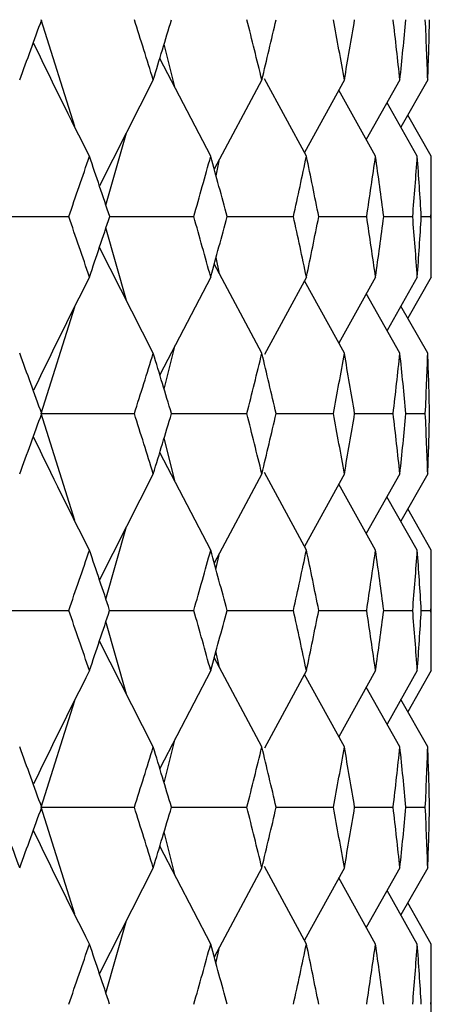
# Paper-space layout '_Front' of a CAD drawing. Header units: millimetres. Extents: x -25 to 25, y -1 to 320.
# Tile 33 of 52: x 16.56 to 19.75, y 27.82 to 35.45. Entities that reach past the tile are written whole.
import ezdxf

# ---------------------------------------------------------------- set-up
doc = ezdxf.new("R2010")
doc.units = ezdxf.units.MM

psp = doc.layouts.new('_Front')

# ---------------------------------------------------------------- linework, layer by layer
at = {"color": 7, "linetype": 'Continuous', "lineweight": 25}
for p, q in [((16.99, 34.6236), (16.7308, 35.4506)), ((17.7671, 34.9214), (17.6817, 35.262)), ((18.0425, 34.3927), (17.6479, 35.1504)), ((17.5974, 34.9837), (17.1807, 34.1632)), ((18.4382, 34.9837), (18.0699, 34.2915)), ((18.7834, 34.3927), (18.4577, 34.9933)), ((19.077, 34.9837), (18.7677, 34.4217)), ((19.5068, 34.9837), (19.2466, 34.5214)), ((19.7229, 34.9837), (19.5144, 34.6174)), ((19.3184, 34.3927), (19.0332, 34.9041)), ((19.6418, 34.3927), (19.4071, 34.8066)), ((19.75, 34.3927), (19.5681, 34.7117)), ((17.2309, 34.013), (17.3896, 34.5745)), ((18.0834, 34.2418), (18.1112, 34.3691)), ((19.75, 33.4575), (19.75, 34.3927)), ((17.2595, 33.9252), (17.9113, 33.9252)), ((18.1686, 33.9252), (18.683, 33.9252)), ((18.8786, 33.9252), (19.2501, 33.9252)), ((19.3817, 33.9252), (19.6062, 33.9252)), ((19.6724, 33.9252), (19.7475, 33.9252)), ((17.3895, 33.2761), (17.2309, 33.8374)), ((17.5974, 32.8665), (17.1807, 33.6872)), ((18.4382, 32.8665), (18.0699, 33.5588)), ((18.1112, 33.4813), (18.0834, 33.6085)), ((18.0425, 33.4575), (17.6479, 32.6997)), ((18.7834, 33.4575), (18.4578, 32.8569)), ((19.077, 32.8665), (18.7677, 33.4286)), ((19.3184, 33.4575), (19.0333, 32.9461)), ((19.6418, 33.4575), (19.4072, 33.0436)), ((19.75, 33.4575), (19.5682, 33.1385)), ((19.5068, 32.8665), (19.2467, 33.3288)), ((16.7308, 32.3992), (16.99, 33.2265)), ((19.7229, 32.8665), (19.5145, 33.2329)), ((17.6817, 32.5881), (17.7671, 32.9286)), ((16.9907, 31.5712), (16.7308, 32.3992)), ((17.7388, 32.3992), (18.3224, 32.3993)), ((18.5493, 32.3992), (18.9926, 32.3993)), ((19.1565, 32.3993), (19.4548, 32.3993)), ((19.5539, 32.3993), (19.7038, 32.3993)), ((17.7674, 31.8697), (17.6817, 32.2108)), ((18.0425, 31.3418), (17.6478, 32.0991)), ((17.5974, 31.9329), (17.1806, 31.1131)), ((18.4382, 31.9329), (18.0698, 31.2413)), ((18.7834, 31.3418), (18.4576, 31.9423)), ((19.077, 31.9329), (18.7674, 31.3712)), ((19.5068, 31.9329), (19.2464, 31.4708)), ((19.7229, 31.9329), (19.5142, 31.5666)), ((19.3184, 31.3418), (19.0331, 31.8531)), ((19.6418, 31.3418), (19.407, 31.7557)), ((19.75, 31.3418), (19.5679, 31.6609)), ((17.2308, 30.963), (17.3897, 31.5244)), ((18.0833, 31.1914), (18.1113, 31.3192)), ((19.75, 30.4086), (19.75, 31.3418)), ((17.2593, 30.8757), (17.9114, 30.8756)), ((18.1685, 30.8757), (18.6831, 30.8756)), ((18.8785, 30.8757), (19.2501, 30.8756)), ((19.3816, 30.8757), (19.6062, 30.8756)), ((19.6723, 30.8756), (19.7475, 30.8756)), ((17.3894, 30.2272), (17.2309, 30.7882)), ((17.5974, 29.8176), (17.1807, 30.638)), ((18.4382, 29.8176), (18.0699, 30.5097)), ((18.1111, 30.4322), (18.0833, 30.5594)), ((18.0425, 30.4086), (17.6479, 29.6506)), ((18.7834, 30.4086), (18.4579, 29.808)), ((19.077, 29.8176), (18.7676, 30.3796)), ((19.3184, 30.4086), (19.0333, 29.8971)), ((19.6418, 30.4086), (19.4072, 29.9946)), ((19.75, 30.4086), (19.5682, 30.0895)), ((19.5068, 29.8176), (19.2466, 30.2798)), ((16.7307, 29.35), (16.9902, 30.1781)), ((19.7229, 29.8176), (19.5144, 30.1839)), ((17.6817, 29.539), (17.7672, 29.8797)), ((16.9902, 28.5219), (16.7307, 29.35)), ((17.739, 29.35), (18.3223, 29.35)), ((18.5494, 29.35), (18.9926, 29.35)), ((19.1566, 29.35), (19.4548, 29.35)), ((19.5539, 29.35), (19.7038, 29.35)), ((17.7672, 28.8203), (17.6817, 29.161)), ((18.0425, 28.2914), (17.6479, 29.0494)), ((17.5974, 28.8824), (17.1807, 28.062)), ((18.4382, 28.8824), (18.0699, 28.1903)), ((18.7834, 28.2914), (18.4579, 28.892)), ((19.077, 28.8824), (18.7676, 28.3204)), ((19.5068, 28.8824), (19.2466, 28.4202)), ((19.7229, 28.8824), (19.5144, 28.5161)), ((19.3184, 28.2914), (19.0333, 28.8029)), ((19.6418, 28.2914), (19.4072, 28.7054)), ((19.75, 28.2914), (19.5682, 28.6105)), ((17.2309, 27.9118), (17.3894, 28.4728)), ((18.0833, 28.1406), (18.1111, 28.2678)), ((19.75, 27.3582), (19.75, 28.2914))]:
    psp.add_line(p, q, dxfattribs=at)
for points in [[(16.5637, 34.9837), (16.6212, 35.1394), (16.678, 35.295), (16.734, 35.4505)], [(17.5974, 34.9837), (17.5495, 35.1394), (17.5008, 35.295), (17.4514, 35.4505)], [(17.5974, 34.9837), (17.6453, 35.1394), (17.6924, 35.295), (17.7388, 35.4505)], [(18.4382, 34.9837), (18.4004, 35.1394), (18.3618, 35.295), (18.3224, 35.4505)], [(18.4382, 34.9837), (18.476, 35.1394), (18.513, 35.295), (18.5493, 35.4505)], [(19.077, 34.9837), (19.0497, 35.1394), (19.0216, 35.295), (18.9927, 35.4505)], [(19.077, 34.9837), (19.1043, 35.1394), (19.1308, 35.295), (19.1565, 35.4505)], [(19.5068, 34.9837), (19.4903, 35.1394), (19.473, 35.295), (19.4548, 35.4505)], [(19.5068, 34.9837), (19.5233, 35.1394), (19.539, 35.295), (19.5538, 35.4505)], [(19.7229, 34.9837), (19.7174, 35.1394), (19.711, 35.295), (19.7038, 35.4505)], [(19.7229, 34.9837), (19.7285, 35.1394), (19.7331, 35.295), (19.737, 35.4505)], [(17.104, 34.3927), (16.9569, 34.6831), (16.8126, 34.9753), (16.6711, 35.2693)], [(16.9434, 33.9252), (16.9976, 34.0811), (17.0512, 34.2369), (17.104, 34.3927)], [(17.2602, 33.9252), (17.2089, 34.0811), (17.1568, 34.2369), (17.104, 34.3927)], [(17.9113, 33.9252), (17.9558, 34.0811), (17.9996, 34.2369), (18.0425, 34.3927)], [(18.1691, 33.9252), (18.1277, 34.0811), (18.0855, 34.2369), (18.0425, 34.3927)], [(18.683, 33.9252), (18.7173, 34.0811), (18.7507, 34.2369), (18.7834, 34.3927)], [(18.8789, 33.9252), (18.8478, 34.0811), (18.816, 34.2369), (18.7834, 34.3927)], [(19.2501, 33.9252), (19.2737, 34.0811), (19.2965, 34.2369), (19.3184, 34.3927)], [(19.3818, 33.9252), (19.3615, 34.0811), (19.3404, 34.2369), (19.3184, 34.3927)], [(19.6062, 33.9252), (19.6189, 34.0811), (19.6308, 34.2369), (19.6418, 34.3927)], [(19.6724, 33.9252), (19.663, 34.0811), (19.6528, 34.2369), (19.6418, 34.3927)], [(19.7475, 33.9252), (19.7492, 34.0811), (19.75, 34.2369), (19.75, 34.3927)], [(16.2095, 33.9252), (16.4548, 33.9252), (16.6994, 33.9252), (16.9434, 33.9252)], [(17.104, 33.4575), (17.0512, 33.6134), (16.9976, 33.7693), (16.9434, 33.9252)], [(17.104, 33.4575), (17.1568, 33.6134), (17.2089, 33.7693), (17.2602, 33.9252)], [(18.0425, 33.4575), (17.9996, 33.6134), (17.9558, 33.7693), (17.9113, 33.9252)], [(18.0425, 33.4575), (18.0855, 33.6134), (18.1277, 33.7693), (18.1691, 33.9252)], [(18.7834, 33.4575), (18.7507, 33.6134), (18.7173, 33.7693), (18.683, 33.9252)], [(18.7834, 33.4575), (18.816, 33.6134), (18.8478, 33.7693), (18.8789, 33.9252)], [(19.3184, 33.4575), (19.2965, 33.6134), (19.2737, 33.7693), (19.2501, 33.9252)], [(19.3184, 33.4575), (19.3404, 33.6134), (19.3615, 33.7693), (19.3818, 33.9252)], [(19.6418, 33.4575), (19.6308, 33.6134), (19.6189, 33.7693), (19.6062, 33.9252)], [(19.6418, 33.4575), (19.6528, 33.6134), (19.663, 33.7693), (19.6724, 33.9252)], [(19.75, 33.4575), (19.75, 33.6134), (19.7492, 33.7693), (19.7475, 33.9252)], [(17.104, 33.4575), (16.9569, 33.167), (16.8126, 32.8747), (16.6711, 32.5806)], [(16.7341, 32.3993), (16.678, 32.555), (16.6212, 32.7108), (16.5637, 32.8665)], [(17.4514, 32.3993), (17.5008, 32.555), (17.5495, 32.7108), (17.5974, 32.8665)], [(17.7389, 32.3993), (17.6925, 32.555), (17.6453, 32.7108), (17.5974, 32.8665)], [(18.3224, 32.3993), (18.3618, 32.555), (18.4004, 32.7108), (18.4382, 32.8665)], [(18.5493, 32.3993), (18.5131, 32.555), (18.476, 32.7108), (18.4382, 32.8665)], [(18.9926, 32.3993), (19.0216, 32.555), (19.0497, 32.7108), (19.077, 32.8665)], [(19.1565, 32.3993), (19.1309, 32.555), (19.1044, 32.7108), (19.077, 32.8665)], [(19.4548, 32.3993), (19.473, 32.555), (19.4903, 32.7108), (19.5068, 32.8665)], [(19.5539, 32.3993), (19.539, 32.555), (19.5234, 32.7108), (19.5068, 32.8665)], [(19.7038, 32.3993), (19.711, 32.555), (19.7174, 32.7108), (19.7229, 32.8665)], [(19.737, 32.3993), (19.7331, 32.555), (19.7285, 32.7108), (19.7229, 32.8665)], [(16.5637, 31.9329), (16.6212, 32.0882), (16.678, 32.2437), (16.7341, 32.3993)], [(16.7308, 32.3992), (16.9717, 32.3992), (17.2119, 32.3993), (17.4514, 32.3993)], [(17.5974, 31.9329), (17.5495, 32.0882), (17.5008, 32.2437), (17.4514, 32.3993)], [(17.5974, 31.9329), (17.6453, 32.0882), (17.6925, 32.2437), (17.7389, 32.3993)], [(18.4382, 31.9329), (18.4004, 32.0882), (18.3618, 32.2437), (18.3224, 32.3993)], [(18.4382, 31.9329), (18.476, 32.0882), (18.5131, 32.2437), (18.5493, 32.3993)], [(19.077, 31.9329), (19.0497, 32.0882), (19.0216, 32.2437), (18.9926, 32.3993)], [(19.077, 31.9329), (19.1043, 32.0882), (19.1308, 32.2437), (19.1565, 32.3993)], [(19.5068, 31.9329), (19.4903, 32.0882), (19.473, 32.2437), (19.4548, 32.3993)], [(19.5068, 31.9329), (19.5234, 32.0882), (19.539, 32.2437), (19.5539, 32.3993)], [(19.7229, 31.9329), (19.7174, 32.0882), (19.711, 32.2437), (19.7038, 32.3993)], [(19.7229, 31.9329), (19.7285, 32.0882), (19.7331, 32.2437), (19.737, 32.3993)], [(17.104, 31.3418), (16.9568, 31.6319), (16.8126, 31.9239), (16.6711, 32.2179)], [(16.9435, 30.8756), (16.9978, 31.0311), (17.0512, 31.1864), (17.104, 31.3418)], [(17.2601, 30.8756), (17.2088, 31.0311), (17.1568, 31.1864), (17.104, 31.3418)], [(17.9114, 30.8756), (17.9559, 31.0311), (17.9996, 31.1864), (18.0425, 31.3418)], [(18.169, 30.8756), (18.1276, 31.0311), (18.0854, 31.1864), (18.0425, 31.3418)], [(18.6831, 30.8756), (18.7174, 31.0311), (18.7508, 31.1864), (18.7834, 31.3418)], [(18.8788, 30.8756), (18.8478, 31.0311), (18.816, 31.1864), (18.7834, 31.3418)], [(19.2501, 30.8756), (19.2737, 31.0311), (19.2965, 31.1864), (19.3184, 31.3418)], [(19.3817, 30.8756), (19.3615, 31.0311), (19.3404, 31.1864), (19.3184, 31.3418)], [(19.6062, 30.8756), (19.6189, 31.0311), (19.6308, 31.1864), (19.6418, 31.3418)], [(19.6724, 30.8756), (19.663, 31.0311), (19.6528, 31.1864), (19.6418, 31.3418)], [(19.7475, 30.8756), (19.7492, 31.0311), (19.75, 31.1864), (19.75, 31.3418)], [(16.2095, 30.8757), (16.4549, 30.8757), (16.6995, 30.8757), (16.9435, 30.8756)], [(17.104, 30.4086), (17.0512, 30.5643), (16.9977, 30.72), (16.9435, 30.8756)], [(17.104, 30.4086), (17.1568, 30.5643), (17.2088, 30.72), (17.2601, 30.8756)], [(18.0425, 30.4086), (17.9996, 30.5643), (17.9559, 30.72), (17.9114, 30.8756)], [(18.0425, 30.4086), (18.0854, 30.5643), (18.1276, 30.72), (18.169, 30.8756)], [(18.7834, 30.4086), (18.7508, 30.5643), (18.7173, 30.72), (18.6831, 30.8756)], [(18.7834, 30.4086), (18.816, 30.5643), (18.8478, 30.72), (18.8788, 30.8756)], [(19.3184, 30.4086), (19.2965, 30.5643), (19.2737, 30.72), (19.2501, 30.8756)], [(19.3184, 30.4086), (19.3404, 30.5643), (19.3615, 30.72), (19.3817, 30.8756)], [(19.6418, 30.4086), (19.6308, 30.5643), (19.6189, 30.72), (19.6062, 30.8756)], [(19.6418, 30.4086), (19.6528, 30.5643), (19.663, 30.72), (19.6724, 30.8756)], [(19.75, 30.4086), (19.75, 30.5643), (19.7492, 30.72), (19.7475, 30.8756)], [(17.104, 30.4086), (16.9569, 30.1181), (16.8126, 29.8257), (16.6711, 29.5315)], [(16.7342, 29.35), (16.6781, 29.5059), (16.6213, 29.6618), (16.5637, 29.8176)], [(17.4513, 29.35), (17.5007, 29.5059), (17.5494, 29.6618), (17.5974, 29.8176)], [(17.739, 29.35), (17.6925, 29.5059), (17.6453, 29.6618), (17.5974, 29.8176)], [(18.3223, 29.35), (18.3617, 29.5059), (18.4004, 29.6618), (18.4382, 29.8176)], [(18.5494, 29.35), (18.5131, 29.5059), (18.4761, 29.6618), (18.4382, 29.8176)], [(18.9926, 29.35), (19.0215, 29.5059), (19.0497, 29.6618), (19.077, 29.8176)], [(19.1566, 29.35), (19.1309, 29.5059), (19.1044, 29.6618), (19.077, 29.8176)], [(19.4548, 29.35), (19.473, 29.5059), (19.4903, 29.6618), (19.5068, 29.8176)], [(19.5539, 29.35), (19.5391, 29.5059), (19.5234, 29.6618), (19.5068, 29.8176)], [(19.7038, 29.35), (19.711, 29.5059), (19.7174, 29.6618), (19.7229, 29.8176)], [(19.737, 29.35), (19.7331, 29.5059), (19.7285, 29.6618), (19.7229, 29.8176)], [(16.5637, 28.8824), (16.5062, 29.0382), (16.448, 29.1941), (16.389, 29.35)], [(16.5637, 28.8824), (16.6213, 29.0382), (16.6781, 29.1941), (16.7342, 29.35)], [(16.7307, 29.35), (16.9717, 29.35), (17.2119, 29.35), (17.4513, 29.35)], [(17.5974, 28.8824), (17.5494, 29.0382), (17.5007, 29.1941), (17.4513, 29.35)], [(17.5974, 28.8824), (17.6453, 29.0382), (17.6925, 29.1941), (17.739, 29.35)], [(18.4382, 28.8824), (18.4004, 29.0382), (18.3617, 29.1941), (18.3223, 29.35)], [(18.4382, 28.8824), (18.4761, 29.0382), (18.5131, 29.1941), (18.5494, 29.35)], [(19.077, 28.8824), (19.0497, 29.0382), (19.0215, 29.1941), (18.9926, 29.35)], [(19.077, 28.8824), (19.1044, 29.0382), (19.1309, 29.1941), (19.1566, 29.35)], [(19.5068, 28.8824), (19.4903, 29.0382), (19.473, 29.1941), (19.4548, 29.35)], [(19.5068, 28.8824), (19.5234, 29.0382), (19.5391, 29.1941), (19.5539, 29.35)], [(19.7229, 28.8824), (19.7174, 29.0382), (19.711, 29.1941), (19.7038, 29.35)], [(19.7229, 28.8824), (19.7285, 29.0382), (19.7331, 29.1941), (19.737, 29.35)], [(17.104, 28.2914), (16.9569, 28.5819), (16.8126, 28.8743), (16.6711, 29.1685)], [(16.9435, 27.8244), (16.9977, 27.98), (17.0512, 28.1357), (17.104, 28.2914)], [(17.2601, 27.8244), (17.2088, 27.98), (17.1568, 28.1357), (17.104, 28.2914)], [(17.9114, 27.8244), (17.9559, 27.98), (17.9996, 28.1357), (18.0425, 28.2914)], [(18.169, 27.8244), (18.1276, 27.98), (18.0854, 28.1357), (18.0425, 28.2914)], [(18.6831, 27.8244), (18.7173, 27.98), (18.7508, 28.1357), (18.7834, 28.2914)], [(18.8788, 27.8244), (18.8478, 27.98), (18.816, 28.1357), (18.7834, 28.2914)], [(19.2501, 27.8244), (19.2737, 27.98), (19.2965, 28.1357), (19.3184, 28.2914)], [(19.3817, 27.8244), (19.3615, 27.98), (19.3404, 28.1357), (19.3184, 28.2914)], [(19.6062, 27.8244), (19.6189, 27.98), (19.6308, 28.1357), (19.6418, 28.2914)], [(19.6724, 27.8244), (19.663, 27.98), (19.6528, 28.1357), (19.6418, 28.2914)], [(19.7475, 27.8244), (19.7492, 27.98), (19.75, 28.1357), (19.75, 28.2914)]]:
    psp.add_open_spline(points, degree=3, dxfattribs=at)

doc.saveas('drawing.dxf')
